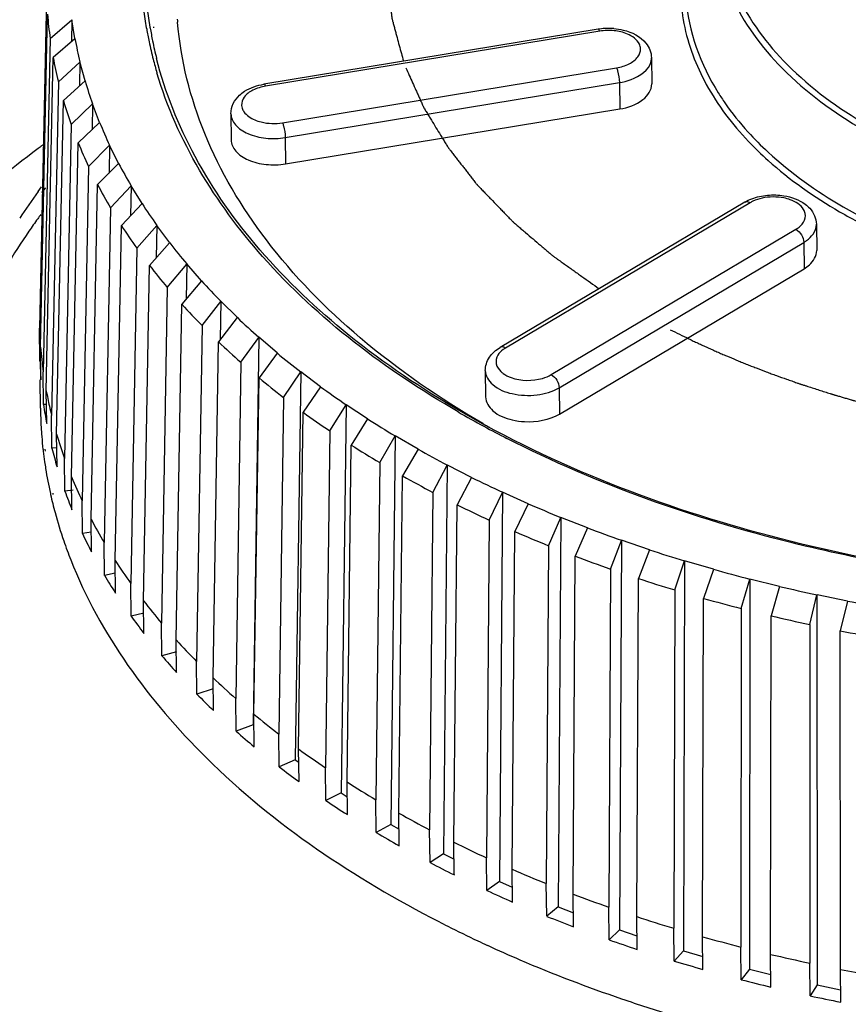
# Model space of a CAD drawing. Header units: millimetres. Extents: x 1117 to 38156, y -1945 to 7303.
# Tile 206 of 256: x 7862.57 to 7870.23, y 1084.58 to 1093.69. Entities that reach past the tile are written whole.
import ezdxf

# ---------------------------------------------------------------- set-up
doc = ezdxf.new("R2010")
doc.units = ezdxf.units.MM

msp = doc.modelspace()

# ---------------------------------------------------------------- linework, layer by layer
at = {"linetype": 'Continuous'}
for p, q in [((7862.8143, 1093.9128), (7862.7504, 1090.8329)), ((7862.7597, 1090.6571), (7862.8236, 1093.737)), ((7862.8476, 1093.5118), (7863.0491, 1093.6857)), ((7863.0491, 1093.6865), (7863.0449, 1093.4828)), ((7863.0775, 1093.5115), (7863.0494, 1093.6865)), ((7863.7412, 1093.6019), (7863.7399, 1093.6098)), ((7863.7737, 1093.6093), (7863.7723, 1093.6174)), ((7863.7769, 1093.6043), (7863.775, 1093.6122)), ((7863.8079, 1093.6115), (7863.806, 1093.6196)), ((7867.9178, 1093.5981), (7864.8266, 1093.0895)), ((7862.8476, 1093.5118), (7862.7841, 1090.4283)), ((7863.0772, 1093.5107), (7862.8758, 1093.3368)), ((7867.9331, 1093.5804), (7864.8419, 1093.0718)), ((7862.8122, 1090.2532), (7862.8758, 1093.3368)), ((7868.4115, 1093.3346), (7868.4143, 1093.0917)), ((7862.9239, 1093.1132), (7863.1237, 1093.2945)), ((7863.1237, 1093.2953), (7863.1193, 1093.0745)), ((7863.1708, 1093.1218), (7863.124, 1093.2953)), ((7864.997, 1092.733), (7868.0882, 1093.2416)), ((7862.9239, 1093.1132), (7862.8611, 1090.026)), ((7863.1706, 1093.121), (7862.9707, 1092.9397)), ((7865.0238, 1092.5955), (7868.1149, 1093.1041)), ((7868.1149, 1093.1041), (7868.1177, 1092.8612)), ((7862.9079, 1089.8525), (7862.9707, 1092.9397)), ((7863.0427, 1092.7184), (7863.2401, 1092.9071)), ((7863.2401, 1092.9079), (7863.2354, 1092.6689)), ((7863.3057, 1092.7367), (7863.2404, 1092.908)), ((7865.0266, 1092.3526), (7868.1177, 1092.8612)), ((7864.5204, 1092.8168), (7864.5232, 1092.5738)), ((7863.0427, 1092.7184), (7862.981, 1089.6276)), ((7863.3055, 1092.7359), (7863.108, 1092.5472)), ((7865.0238, 1092.5955), (7865.0266, 1092.3526)), ((7862.7547, 1092.5086), (7862.7369, 1092.4953)), ((7863.0464, 1089.4564), (7863.108, 1092.5472)), ((7863.2036, 1092.3292), (7863.3978, 1092.5251)), ((7863.3979, 1092.5259), (7863.3928, 1092.2674)), ((7863.4817, 1092.3576), (7863.3981, 1092.526)), ((7862.7977, 1092.4889), (7862.7797, 1092.4758)), ((7863.2036, 1092.3292), (7863.1435, 1089.2348)), ((7863.4814, 1092.3568), (7863.2871, 1092.1608)), ((7862.7524, 1092.1186), (7862.7685, 1092.1405)), ((7862.7716, 1092.0878), (7862.8079, 1092.1307)), ((7863.2271, 1089.0665), (7863.2871, 1092.1608)), ((7863.4059, 1091.9469), (7863.5963, 1092.15)), ((7863.5963, 1092.1508), (7863.591, 1091.8713)), ((7863.698, 1091.986), (7863.5965, 1092.1509)), ((7862.7362, 1092.0964), (7862.7524, 1092.1186)), ((7863.4059, 1091.9469), (7863.3478, 1088.8491)), ((7863.6978, 1091.9852), (7863.5074, 1091.7821)), ((7869.2744, 1091.9985), (7867.011, 1090.6544)), ((7869.3246, 1091.9935), (7867.0611, 1090.6494)), ((7863.4493, 1088.6843), (7863.5074, 1091.7821)), ((7863.649, 1091.5732), (7863.8346, 1091.7833)), ((7863.8346, 1091.7841), (7863.8292, 1091.4818)), ((7863.9539, 1091.6235), (7863.8348, 1091.7841)), ((7869.9375, 1091.7942), (7869.9403, 1091.5513)), ((7867.4852, 1090.4036), (7869.7486, 1091.7477)), ((7863.9536, 1091.6226), (7863.768, 1091.4126)), ((7867.5568, 1090.2817), (7869.8203, 1091.6258)), ((7869.8203, 1091.6258), (7869.8231, 1091.3828)), ((7863.649, 1091.5732), (7863.5932, 1088.472)), ((7863.7122, 1088.3114), (7863.768, 1091.4126)), ((7863.9318, 1091.2095), (7864.1119, 1091.4263)), ((7864.1119, 1091.4271), (7864.1063, 1091.1)), ((7864.2482, 1091.2714), (7864.1121, 1091.4272)), ((7867.5596, 1090.0388), (7869.8231, 1091.3828)), ((7864.248, 1091.2705), (7864.0678, 1091.0537)), ((7863.9318, 1091.2095), (7863.8786, 1088.105)), ((7864.0147, 1087.9492), (7864.0678, 1091.0537)), ((7864.2531, 1090.8572), (7864.4271, 1091.0806)), ((7864.4271, 1091.0814), (7864.4214, 1090.7269)), ((7864.5799, 1090.9311), (7864.4273, 1091.0814)), ((7864.2531, 1090.8572), (7864.203, 1087.7495)), ((7864.5797, 1090.9302), (7864.4057, 1090.7068)), ((7862.7538, 1090.5305), (7862.7504, 1090.8329)), ((7864.3556, 1087.5991), (7864.4057, 1090.7068)), ((7864.6118, 1090.5177), (7864.7789, 1090.7474)), ((7864.7789, 1090.7482), (7864.725, 1087.164)), ((7864.9477, 1090.6039), (7864.7791, 1090.7483)), ((7862.7632, 1090.3547), (7862.7597, 1090.6571)), ((7864.9475, 1090.6031), (7864.7804, 1090.3734)), ((7864.6118, 1090.5177), (7864.565, 1087.4069)), ((7862.7876, 1090.1259), (7862.7841, 1090.4283)), ((7865.0065, 1090.1924), (7865.166, 1090.4281)), ((7865.166, 1090.4289), (7865.1163, 1086.8414)), ((7865.35, 1090.2913), (7865.1662, 1090.429)), ((7866.8741, 1090.4409), (7866.8769, 1090.198)), ((7862.7583, 1090.0917), (7862.7553, 1090.3546)), ((7864.7335, 1087.2626), (7864.7804, 1090.3734)), ((7862.8157, 1089.9509), (7862.8122, 1090.2532)), ((7865.3498, 1090.2904), (7865.1902, 1090.0547)), ((7867.5568, 1090.2817), (7867.5596, 1090.0388)), ((7862.8137, 1090.1269), (7862.7876, 1090.1259)), ((7865.0065, 1090.1924), (7864.9633, 1087.0787)), ((7865.5868, 1090.1248), (7865.5417, 1086.534)), ((7865.7853, 1089.9943), (7865.587, 1090.1249)), ((7865.1471, 1086.941), (7865.1902, 1090.0547)), ((7865.4354, 1089.8825), (7865.5868, 1090.124)), ((7866.876, 1089.9338), (7866.6479, 1090.0618)), ((7862.8646, 1089.7236), (7862.8611, 1090.026)), ((7865.7851, 1089.9934), (7865.6337, 1089.7519)), ((7862.9114, 1089.5501), (7862.9079, 1089.8525)), ((7865.4354, 1089.8825), (7865.3963, 1086.766)), ((7865.8971, 1089.5893), (7866.0397, 1089.8362)), ((7866.0397, 1089.837), (7865.9995, 1086.2432)), ((7866.2519, 1089.7142), (7866.0399, 1089.8371)), ((7862.7818, 1089.7114), (7862.7838, 1089.6939)), ((7862.8001, 1089.7123), (7862.8031, 1089.6948)), ((7862.9093, 1089.7271), (7862.8646, 1089.7236)), ((7865.5946, 1086.6354), (7865.6337, 1089.7519)), ((7866.2517, 1089.7133), (7866.1091, 1089.4664)), ((7862.9845, 1089.3252), (7862.981, 1089.6276)), ((7865.8971, 1089.5893), (7865.8622, 1086.4701)), ((7866.3896, 1089.3139), (7866.5228, 1089.5659)), ((7866.5228, 1089.5667), (7866.4879, 1085.97)), ((7866.7479, 1089.4521), (7866.523, 1089.5668)), ((7863.0499, 1089.154), (7863.0464, 1089.4564)), ((7866.0742, 1086.3473), (7866.1091, 1089.4664)), ((7866.7478, 1089.4511), (7866.6145, 1089.1992)), ((7862.8713, 1089.3054), (7862.8731, 1089.295)), ((7863.0606, 1089.3341), (7862.9845, 1089.3252)), ((7866.3896, 1089.3139), (7866.3592, 1086.1923)), ((7866.911, 1089.0574), (7867.0343, 1089.3141)), ((7867.0343, 1089.3149), (7867.005, 1085.7156)), ((7867.2715, 1089.2089), (7867.0345, 1089.3151)), ((7862.85, 1089.3036), (7862.8523, 1089.2932)), ((7863.147, 1088.9324), (7863.1435, 1089.2348)), ((7866.5842, 1086.0776), (7866.6145, 1089.1992)), ((7867.2713, 1089.208), (7867.1479, 1088.9513)), ((7863.2306, 1088.7641), (7863.2271, 1089.0665)), ((7866.911, 1089.0574), (7866.8855, 1085.9335)), ((7867.4592, 1088.8209), (7867.5722, 1089.0819)), ((7867.5722, 1089.0827), (7867.5486, 1085.481)), ((7867.8204, 1088.9858), (7867.5723, 1089.0829)), ((7863.2285, 1088.9451), (7863.147, 1088.9324)), ((7867.1224, 1085.8274), (7867.1479, 1088.9513)), ((7867.8203, 1088.9848), (7867.7072, 1088.7238)), ((7863.3513, 1088.5467), (7863.3478, 1088.8491)), ((7868.0321, 1088.6052), (7868.1343, 1088.8702)), ((7868.1343, 1088.871), (7868.1168, 1085.267)), ((7868.3926, 1088.7834), (7868.1344, 1088.8711)), ((7867.4592, 1088.8209), (7867.4387, 1085.6948)), ((7868.3924, 1088.7825), (7868.2903, 1088.5175)), ((7863.4528, 1088.3819), (7863.4493, 1088.6843)), ((7867.6868, 1085.5977), (7867.7072, 1088.7238)), ((7868.6274, 1088.4112), (7868.7184, 1088.6798)), ((7868.7184, 1088.6806), (7868.7072, 1085.0746)), ((7868.9857, 1088.6028), (7868.7185, 1088.6807)), ((7868.0321, 1088.6052), (7868.0169, 1085.4772)), ((7868.9856, 1088.6018), (7868.8947, 1088.3333)), ((7863.4507, 1088.5662), (7863.3513, 1088.5467)), ((7868.2751, 1085.3895), (7868.2903, 1088.5175)), ((7869.2429, 1088.2397), (7869.3222, 1088.5114)), ((7869.3222, 1088.5122), (7869.3175, 1084.9045)), ((7869.5975, 1088.4444), (7869.3223, 1088.5123)), ((7863.5966, 1088.1696), (7863.5932, 1088.472)), ((7868.6274, 1088.4112), (7868.6177, 1085.2815)), ((7869.5974, 1088.4435), (7869.5181, 1088.1718)), ((7863.7157, 1088.009), (7863.7122, 1088.3114)), ((7868.885, 1085.2036), (7868.8947, 1088.3333)), ((7869.8759, 1088.0913), (7869.9433, 1088.3657)), ((7869.9433, 1088.3665), (7869.9453, 1084.7573)), ((7870.2256, 1088.3091), (7869.9434, 1088.3666)), ((7870.2255, 1088.3082), (7870.1581, 1088.0338)), ((7869.2429, 1088.2397), (7869.2388, 1085.1085)), ((7863.7135, 1088.1974), (7863.5966, 1088.1696)), ((7869.5141, 1085.0406), (7869.5181, 1088.1718)), ((7863.8821, 1087.8026), (7863.8786, 1088.105)), ((7869.8759, 1088.0913), (7869.8777, 1084.9588)), ((7870.1599, 1084.9013), (7870.1581, 1088.0338)), ((7864.0182, 1087.6468), (7864.0147, 1087.9492)), ((7864.0159, 1087.8404), (7863.8821, 1087.8026)), ((7864.2065, 1087.4471), (7864.203, 1087.7495)), ((7864.3591, 1087.2967), (7864.3556, 1087.5991)), ((7864.3568, 1087.4966), (7864.2065, 1087.4471)), ((7864.5685, 1087.1045), (7864.565, 1087.4069)), ((7864.737, 1086.9602), (7864.7335, 1087.2626)), ((7864.725, 1087.164), (7864.5685, 1087.1045)), ((7864.9668, 1086.7763), (7864.9633, 1087.0787)), ((7865.1506, 1086.6386), (7865.1471, 1086.941)), ((7865.1163, 1086.8414), (7864.9668, 1086.7763)), ((7865.1163, 1086.8414), (7865.1485, 1086.8173)), ((7865.3998, 1086.4636), (7865.3963, 1086.766)), ((7865.5981, 1086.333), (7865.5946, 1086.6354)), ((7865.5417, 1086.534), (7865.3998, 1086.4636)), ((7865.5417, 1086.534), (7865.5962, 1086.4982)), ((7865.8657, 1086.1678), (7865.8622, 1086.4701)), ((7866.0777, 1086.0449), (7866.0742, 1086.3473)), ((7865.9995, 1086.2432), (7865.8657, 1086.1678)), ((7865.9995, 1086.2432), (7866.076, 1086.1989)), ((7866.3627, 1085.8899), (7866.3592, 1086.1923)), ((7866.5877, 1085.7752), (7866.5842, 1086.0776)), ((7866.4879, 1085.97), (7866.3627, 1085.8899)), ((7866.4879, 1085.97), (7866.586, 1085.92)), ((7866.8889, 1085.6311), (7866.8855, 1085.9335)), ((7867.1259, 1085.525), (7867.1224, 1085.8274)), ((7867.005, 1085.7156), (7866.8889, 1085.6311)), ((7867.005, 1085.7156), (7867.1243, 1085.6622)), ((7867.4422, 1085.3925), (7867.4387, 1085.6948)), ((7867.6903, 1085.2954), (7867.6868, 1085.5977)), ((7867.5486, 1085.481), (7867.4422, 1085.3925)), ((7867.5486, 1085.481), (7867.6888, 1085.4261)), ((7868.0204, 1085.1748), (7868.0169, 1085.4772)), ((7868.2786, 1085.0871), (7868.2751, 1085.3895)), ((7868.1168, 1085.267), (7868.0204, 1085.1748)), ((7868.1168, 1085.267), (7868.2771, 1085.2126)), ((7868.6212, 1084.9791), (7868.6177, 1085.2815)), ((7868.8885, 1084.9012), (7868.885, 1085.2036)), ((7868.7072, 1085.0746), (7868.6212, 1084.9791)), ((7868.7072, 1085.0746), (7868.8871, 1085.0222)), ((7869.2423, 1084.8061), (7869.2388, 1085.1085)), ((7869.5176, 1084.7382), (7869.5141, 1085.0406)), ((7869.8812, 1084.6564), (7869.8777, 1084.9588)), ((7869.3175, 1084.9045), (7869.2423, 1084.8061)), ((7869.3175, 1084.9045), (7869.5162, 1084.8555)), ((7870.1634, 1084.5989), (7870.1599, 1084.9013)), ((7869.9453, 1084.7573), (7869.8812, 1084.6564)), ((7869.9453, 1084.7573), (7870.162, 1084.7131))]:
    msp.add_line(p, q, dxfattribs=at)
for centre, radius, start, end in [((7866.5989, 1094.0259), 3.7863, 184.37652, 187.80357), ((7867.3598, 1093.9516), 3.3457, 184.47387, 184.9282), ((7867.2489, 1094.2066), 3.5594, 189.78083, 191.74249), ((7867.2658, 1094.1938), 3.5407, 189.50242, 191.4711), ((7868.0115, 1093.0286), 0.5772, 97.9285, 99.3404), ((7868.0155, 1092.9975), 0.6085, 85.60337, 97.89751), ((7866.8443, 1094.2084), 3.8307, 190.4823, 193.79008), ((7867.3047, 1094.2183), 3.6164, 191.74496, 194.36519), ((7867.3205, 1094.205), 3.5966, 191.47356, 194.1041), ((7866.7148, 1094.0454), 3.9039, 190.45724, 193.81514), ((7867.3704, 1094.2351), 3.6842, 194.36419, 196.41344), ((7868.2714, 1093.3331), 0.1401, 347.31181, 0.63456), ((7867.0365, 1094.2611), 4.03, 196.42099, 199.61881), ((7866.9106, 1094.099), 4.107, 196.39676, 199.64304), ((7867.3016, 1094.363), 4.3142, 202.14613, 205.20198), ((7868.3676, 1084.9964), 9.3774, 126.51388, 126.76597), ((7867.1809, 1094.2029), 4.3966, 202.12297, 205.22514), ((7867.6324, 1094.5279), 4.6839, 207.60428, 210.49716), ((7867.518, 1094.3709), 4.7733, 207.58235, 210.51909), ((7867.5637, 1088.5891), 5.967, 143.99999, 146.88075), ((7868.0197, 1094.7671), 5.1392, 212.76197, 215.4814), ((7867.7236, 1088.2348), 6.1597, 143.65507, 144.11916), ((7867.6302, 1088.302), 6.0446, 144.11661, 145.44799), ((7867.9127, 1094.6147), 5.2373, 212.74135, 215.50201), ((7867.3843, 1088.4689), 5.7474, 145.42788, 149.2707), ((7868.4531, 1095.0889), 5.6791, 217.60415, 220.14841), ((7868.3543, 1094.9425), 5.7875, 217.58486, 220.1677), ((7868.921, 1095.4981), 6.3009, 222.1308, 224.50481), ((7868.8312, 1095.3596), 6.4211, 222.1128, 224.52281), ((7869.4115, 1095.9964), 7.0001, 226.35299, 228.56616), ((7869.331, 1095.8673), 7.1337, 226.33621, 228.58295), ((7866.5695, 1090.9478), 3.8209, 184.36445, 187.81564), ((7869.9121, 1096.5813), 7.7701, 230.28911, 232.35354), ((7869.8412, 1096.4634), 7.9184, 230.27345, 232.36919), ((7866.6689, 1090.9639), 3.9217, 190.44101, 192.5598), ((7870.4108, 1097.2471), 8.602, 233.96174, 235.89083), ((7866.5437, 1090.1353), 3.7857, 180.65543, 183.31626), ((7866.714, 1090.9739), 3.9679, 192.55848, 193.82176), ((7870.3494, 1097.1418), 8.7661, 233.94711, 235.90546), ((7871.3906, 1098.2882), 9.5107, 239.91347, 241.55322), ((7870.896, 1097.9842), 9.4846, 237.39538, 239.20287), ((7871.3605, 1097.7294), 8.9907, 239.90631, 240.08832), ((7866.5518, 1090.1358), 3.7938, 183.3167, 184.62819), ((7866.8841, 1091.0216), 4.1445, 196.38532, 199.65448), ((7871.6133, 1098.6984), 9.9775, 241.5511, 242.94297), ((7871.3927, 1097.7853), 9.0552, 240.08841, 240.34568), ((7866.5696, 1090.1373), 3.8117, 184.62879, 186.41454), ((7866.5969, 1090.1404), 3.8391, 186.67874, 188.12089), ((7870.8438, 1097.893), 9.6655, 237.38167, 239.21658), ((7871.3572, 1098.78), 10.4044, 240.61482, 242.31413), ((7866.6178, 1090.1434), 3.8602, 188.12055, 189.07594), ((7866.6653, 1090.1514), 3.9084, 189.08188, 192.52705), ((7867.1568, 1091.1264), 4.4367, 202.11204, 205.23607), ((7871.3138, 1098.704), 10.603, 240.60193, 242.32702), ((7871.7852, 1099.6191), 11.3465, 243.64409, 245.248), ((7866.745, 1090.1691), 3.9901, 192.68028, 195.1356), ((7866.8526, 1090.1989), 4.1017, 195.14488, 198.97554), ((7871.75, 1099.5591), 11.5629, 243.63193, 245.26016), ((7872.1724, 1100.4836), 12.2938, 246.50596, 248.02636), ((7867.4969, 1091.296), 4.8169, 207.572, 210.52944), ((7872.1447, 1100.4401), 12.5284, 246.49443, 248.03789), ((7872.5133, 1101.354), 13.2287, 249.22156, 250.66947), ((7866.9907, 1090.2459), 4.2476, 198.97015, 201.47978), ((7872.8042, 1102.2096), 14.1324, 251.8104, 253.1959), ((7867.8952, 1091.542), 5.2851, 212.73162, 215.51174), ((7872.4921, 1101.3271), 13.481, 249.21058, 250.68045), ((7873.0435, 1103.0293), 14.9864, 254.29037, 255.62272), ((7872.7885, 1102.199), 14.402, 251.79989, 253.20641), ((7873.2319, 1103.7924), 15.7724, 256.67786, 257.96557), ((7868.3409, 1091.8728), 5.8403, 217.57575, 220.1768), ((7873.0324, 1103.0344), 15.2723, 254.28026, 255.63282), ((7873.3722, 1104.4791), 16.4733, 258.98797, 260.23889), ((7873.2245, 1103.812), 16.0733, 256.6681, 257.97533), ((7873.3675, 1104.5118), 16.7876, 258.97849, 260.24837), ((7868.8221, 1092.2937), 6.4797, 222.10431, 224.53131), ((7869.3265, 1092.8061), 7.1988, 226.32829, 228.59087), ((7869.8414, 1093.4076), 7.9907, 230.26606, 232.37658), ((7870.3542, 1094.0922), 8.8462, 233.9402, 235.91236), ((7870.8532, 1094.8502), 9.7537, 237.3752, 239.22305), ((7871.3275, 1095.6686), 10.6997, 240.59585, 242.3331), ((7871.7676, 1096.5315), 11.6685, 243.62619, 245.2659), ((7872.1659, 1097.4206), 12.6427, 246.48898, 248.04334), ((7872.5165, 1098.3157), 13.6041, 249.20539, 250.68563), ((7872.8156, 1099.1955), 14.5335, 251.79493, 253.21137), ((7871.5594, 1095.2825), 11.1783, 242.76423, 243.24517), ((7871.7112, 1095.5861), 11.5178, 243.25055, 244.78346), ((7871.8606, 1095.9006), 11.866, 244.77817, 245.25534), ((7873.0617, 1100.0385), 15.4117, 254.27549, 255.63759), ((7873.2556, 1100.8233), 16.2201, 256.66349, 257.97994), ((7873.3905, 1101.4795), 16.89, 258.9729, 259.9094), ((7872.7881, 1098.2685), 14.4106, 251.16448, 253.11439)]:
    msp.add_arc(centre, radius, start, end, dxfattribs=at)
for major_axis, ratio, start_param, end_param in [((11.0014, -0.2281), 0.585701, 3.171139, 3.198412), ((11.0014, -0.226), 0.584376, 3.233817, 3.261091), ((11.0014, -0.2226), 0.583061, -2.986761, -2.959488), ((11.0014, -0.2178), 0.581761, -2.924224, -2.896951), ((11.0014, -0.2117), 0.580481, -2.861756, -2.834482), ((11.0014, -0.2043), 0.579227, -2.799353, -2.772079), ((11.0014, -0.1956), 0.578003, -2.737013, -2.709739), ((11.0014, -0.1857), 0.576813, -2.674734, -2.64746), ((11.0014, -0.1747), 0.575663, -2.612513, -2.585239), ((11.0014, -0.1625), 0.574556, -2.550347, -2.523074), ((11.0013, -0.1493), 0.573496, -2.488233, -2.46096), ((11.0013, -0.135), 0.572488, -2.426169, -2.398895), ((11.0012, -0.1198), 0.571535, -2.36415, -2.336877), ((11.0011, -0.1037), 0.570641, -2.302174, -2.274901), ((11.0011, -0.0867), 0.569808, -2.240238, -2.212964), ((11.001, -0.069), 0.569041, -2.178338, -2.151064), ((11.0009, -0.0506), 0.568341, -2.116471, -2.089197), ((11.0007, -0.0315), 0.567711, -2.054633, -2.027359), ((11.0006, -0.0119), 0.567154, -1.992821, -1.965548), ((11.0004, 0.0082), 0.566671, -1.931032, -1.903759)]:
    msp.add_ellipse((7873.7544, 1090.4928), major_axis=major_axis, ratio=ratio, start_param=start_param, end_param=end_param, dxfattribs=at)
for points, knots in [([(7863.7723, 1093.6174), (7863.6999, 1094.0563), (7863.7303, 1094.998), (7864.1131, 1095.8526), (7864.3663, 1096.2489)], [0, 0, 0, 0, 0.486073, 1, 1, 1, 1]), ([(7863.7399, 1093.6098), (7863.6822, 1093.9493), (7863.6682, 1094.6594), (7863.8666, 1095.3399), (7864.0087, 1095.6638)], [0, 0, 0, 0, 0.493255, 1, 1, 1, 1]), ([(7866.3274, 1095.5929), (7866.306, 1095.5468), (7866.2739, 1095.4777), (7866.2365, 1095.3971), (7866.2151, 1095.351), (7866.1991, 1095.3165), (7866.183, 1095.2819), (7866.171, 1095.256), (7866.1629, 1095.2387), (7866.1597, 1095.2315), (7866.1568, 1095.2258), (7866.1548, 1095.2199), (7866.1517, 1095.2097), (7866.147, 1095.195), (7866.1397, 1095.1715), (7866.1304, 1095.1422), (7866.1157, 1095.0953), (7866.0972, 1095.0367), (7866.0788, 1094.978), (7866.064, 1094.9311), (7866.0548, 1094.9018), (7866.0474, 1094.8783), (7866.0428, 1094.8637), (7866.0395, 1094.8534), (7866.0378, 1094.8475), (7866.037, 1094.8413), (7866.0356, 1094.8336), (7866.0325, 1094.815), (7866.0279, 1094.7873), (7866.0217, 1094.7502), (7866.0156, 1094.7131), (7866.0094, 1094.6761), (7866.0032, 1094.639), (7865.9971, 1094.602), (7865.9909, 1094.5649), (7865.9858, 1094.534), (7865.9816, 1094.5093), (7865.9786, 1094.4908), (7865.976, 1094.4754), (7865.9742, 1094.4646), (7865.9732, 1094.4584), (7865.9722, 1094.4537), (7865.9724, 1094.4493), (7865.9722, 1094.4433), (7865.972, 1094.4329), (7865.9717, 1094.4181), (7865.9713, 1094.4002), (7865.9708, 1094.3764), (7865.9702, 1094.3467), (7865.9695, 1094.311), (7865.9688, 1094.2753), (7865.968, 1094.2396), (7865.9673, 1094.2039), (7865.9666, 1094.1682), (7865.9658, 1094.1325), (7865.9653, 1094.1057), (7865.9649, 1094.0878), (7865.9649, 1094.0804), (7865.9646, 1094.0744), (7865.9651, 1094.0685), (7865.9665, 1094.0581), (7865.9683, 1094.0433), (7865.9712, 1094.0196), (7865.9748, 1093.99), (7865.9807, 1093.9425), (7865.9879, 1093.8832), (7865.9952, 1093.824), (7866.001, 1093.7765), (7866.0047, 1093.7469), (7866.0076, 1093.7232), (7866.0095, 1093.7083), (7866.0106, 1093.698), (7866.0115, 1093.692), (7866.0134, 1093.6859), (7866.0154, 1093.6782), (7866.0187, 1093.666), (7866.0228, 1093.6507), (7866.0295, 1093.6262), (7866.0378, 1093.5956), (7866.0477, 1093.5589), (7866.061, 1093.5099), (7866.0842, 1093.4243), (7866.1041, 1093.3508), (7866.1174, 1093.3019)], [0, 0, 0, 0, 0.0625, 0.09375, 0.109375, 0.125, 0.140625, 0.15625, 0.160156, 0.164062, 0.166016, 0.167969, 0.171875, 0.179688, 0.1875, 0.203125, 0.21875, 0.25, 0.28125, 0.296875, 0.3125, 0.320312, 0.328125, 0.332031, 0.333984, 0.335938, 0.339844, 0.34375, 0.359375, 0.375, 0.390625, 0.40625, 0.421875, 0.4375, 0.453125, 0.46875, 0.476562, 0.484375, 0.492188, 0.496094, 0.498047, 0.5, 0.501953, 0.503906, 0.507812, 0.515625, 0.523438, 0.53125, 0.546875, 0.5625, 0.578125, 0.59375, 0.609375, 0.625, 0.640625, 0.65625, 0.660156, 0.664062, 0.666016, 0.667969, 0.671875, 0.679688, 0.6875, 0.703125, 0.71875, 0.75, 0.78125, 0.796875, 0.8125, 0.820312, 0.828125, 0.832031, 0.833984, 0.835938, 0.839844, 0.84375, 0.851562, 0.859375, 0.875, 0.890625, 0.90625, 0.9375, 1, 1, 1, 1]), ([(7869.1631, 1095.3448), (7869.0588, 1095.1214), (7868.9348, 1094.6257), (7869.1136, 1093.8566), (7869.6207, 1093.1749), (7870.1011, 1092.825), (7870.3734, 1092.6672)], [0, 0, 0, 0, 0.228593, 0.455907, 0.708275, 1, 1, 1, 1]), ([(7869.1912, 1095.3273), (7869.0941, 1095.1075), (7868.9836, 1094.6213), (7869.1694, 1093.8729), (7869.6695, 1093.2093), (7870.1399, 1092.8674), (7870.4062, 1092.7131)], [0, 0, 0, 0, 0.227736, 0.455335, 0.708212, 1, 1, 1, 1]), ([(7868.8719, 1094.7974), (7868.7854, 1094.6185), (7868.6636, 1094.2386), (7868.6808, 1093.6363), (7868.9019, 1093.0559), (7869.159, 1092.7187), (7869.3097, 1092.5603)], [0, 0, 0, 0, 0.245348, 0.483062, 0.729996, 1, 1, 1, 1]), ([(7868.9042, 1094.7904), (7868.7752, 1094.514), (7868.6408, 1093.8789), (7868.865, 1093.2721), (7869.0303, 1093.0087)], [0, 0, 0, 0, 0.49519, 1, 1, 1, 1]), ([(7866.8525, 1089.9506), (7866.4526, 1090.1823), (7865.7226, 1090.6829), (7864.8343, 1091.5884), (7864.2391, 1092.588), (7864.0568, 1093.3117), (7864.0264, 1093.6642)], [0, 0, 0, 0, 0.286562, 0.54559, 0.780618, 1, 1, 1, 1]), ([(7867.9331, 1093.5804), (7867.9318, 1093.5831), (7867.9285, 1093.5895), (7867.9227, 1093.5989), (7867.9178, 1093.5981)], [0, 0, 0, 0, 0.374706, 1, 1, 1, 1]), ([(7868.0621, 1093.6042), (7868.092, 1093.6019), (7868.2007, 1093.5856), (7868.3099, 1093.5326), (7868.3606, 1093.47)], [0, 0, 0, 0, 0.271401, 1, 1, 1, 1]), ([(7868.3104, 1093.4198), (7868.3095, 1093.4332), (7868.2927, 1093.495), (7868.2337, 1093.5348), (7868.1887, 1093.554)], [0, 0, 0, 0, 0.214923, 1, 1, 1, 1]), ([(7868.2062, 1093.279), (7868.2364, 1093.2945), (7868.2885, 1093.3304), (7868.3121, 1093.3929), (7868.3104, 1093.4198)], [0, 0, 0, 0, 0.556431, 1, 1, 1, 1]), ([(7866.6479, 1090.0618), (7866.2875, 1090.2707), (7865.622, 1090.7181), (7864.7825, 1091.5105), (7864.1663, 1092.3787), (7863.9116, 1093.0131), (7863.8324, 1093.3286)], [0, 0, 0, 0, 0.28271, 0.541835, 0.779235, 1, 1, 1, 1]), ([(7866.1395, 1093.2406), (7866.1602, 1093.1947), (7866.1911, 1093.1259), (7866.2271, 1093.0456), (7866.2478, 1092.9997), (7866.2632, 1092.9653), (7866.2761, 1092.9366), (7866.2864, 1092.9137), (7866.2928, 1092.8993), (7866.298, 1092.8879), (7866.3013, 1092.8807), (7866.3037, 1092.875), (7866.307, 1092.8692), (7866.3133, 1092.859), (7866.3221, 1092.8445), (7866.3364, 1092.8212), (7866.3541, 1092.7922), (7866.3825, 1092.7457), (7866.4179, 1092.6876), (7866.4534, 1092.6295), (7866.4818, 1092.583), (7866.4995, 1092.5539), (7866.5137, 1092.5307), (7866.5226, 1092.5162), (7866.5287, 1092.506), (7866.5324, 1092.5002), (7866.5367, 1092.4949), (7866.5419, 1092.4882), (7866.5546, 1092.4721), (7866.5735, 1092.4478), (7866.5987, 1092.4155), (7866.624, 1092.3833), (7866.6492, 1092.351), (7866.6745, 1092.3187), (7866.6997, 1092.2864), (7866.725, 1092.2541), (7866.746, 1092.2272), (7866.7629, 1092.2057), (7866.7755, 1092.1895), (7866.786, 1092.1761), (7866.7933, 1092.1667), (7866.7976, 1092.1613), (7866.8005, 1092.1572), (7866.8047, 1092.1532), (7866.8098, 1092.1479), (7866.8189, 1092.1385), (7866.8319, 1092.1251), (7866.8474, 1092.109), (7866.8682, 1092.0876), (7866.8941, 1092.0608), (7866.9356, 1092.0179), (7866.9771, 1091.975), (7867.0186, 1091.9322), (7867.0498, 1091.9), (7867.0809, 1091.8678), (7867.1043, 1091.8437), (7867.1198, 1091.8276), (7867.1263, 1091.821), (7867.1314, 1091.8155), (7867.137, 1091.8106), (7867.1471, 1091.8021), (7867.1614, 1091.7899), (7867.1843, 1091.7704), (7867.2128, 1091.7461), (7867.2586, 1091.7071), (7867.3158, 1091.6584), (7867.3729, 1091.6097), (7867.4187, 1091.5707), (7867.4473, 1091.5464), (7867.4701, 1091.5269), (7867.4845, 1091.5147), (7867.4944, 1091.5062), (7867.5003, 1091.5013), (7867.5071, 1091.4966), (7867.5154, 1091.4906), (7867.5288, 1091.4811), (7867.5455, 1091.4692), (7867.5723, 1091.4502), (7867.6057, 1091.4265), (7867.6458, 1091.3979), (7867.6993, 1091.3599), (7867.7929, 1091.2933), (7867.8731, 1091.2362), (7867.9266, 1091.1982)], [0, 0, 0, 0, 0.0625, 0.09375, 0.109375, 0.125, 0.140625, 0.148438, 0.15625, 0.160156, 0.164062, 0.166016, 0.167969, 0.171875, 0.179688, 0.1875, 0.203125, 0.21875, 0.25, 0.28125, 0.296875, 0.3125, 0.320312, 0.328125, 0.332031, 0.333984, 0.335938, 0.339844, 0.34375, 0.359375, 0.375, 0.390625, 0.40625, 0.421875, 0.4375, 0.453125, 0.46875, 0.476562, 0.484375, 0.492188, 0.496094, 0.498047, 0.5, 0.501953, 0.503906, 0.507812, 0.515625, 0.523438, 0.53125, 0.546875, 0.5625, 0.59375, 0.609375, 0.625, 0.640625, 0.65625, 0.660156, 0.664062, 0.666016, 0.667969, 0.671875, 0.679688, 0.6875, 0.703125, 0.71875, 0.75, 0.78125, 0.796875, 0.8125, 0.820312, 0.828125, 0.832031, 0.833984, 0.835938, 0.839844, 0.84375, 0.851562, 0.859375, 0.875, 0.890625, 0.90625, 0.9375, 1, 1, 1, 1]), ([(7868.0882, 1093.2416), (7868.0922, 1093.2326), (7868.1069, 1093.188), (7868.1145, 1093.1411), (7868.1149, 1093.1041)], [0, 0, 0, 0, 0.209949, 1, 1, 1, 1]), ([(7868.1149, 1093.1041), (7868.1515, 1093.1101), (7868.2659, 1093.1378), (7868.3897, 1093.2204), (7868.4081, 1093.3023)], [0, 0, 0, 0, 0.306567, 1, 1, 1, 1]), ([(7866.6228, 1090.0588), (7865.9562, 1090.4452), (7864.7966, 1091.3102), (7864.0207, 1092.5679), (7863.8363, 1093.194)], [0, 0, 0, 0, 0.541356, 1, 1, 1, 1]), ([(7864.6002, 1092.9881), (7864.6147, 1093.0015), (7864.6815, 1093.0521), (7864.7638, 1093.0792), (7864.8266, 1093.0895)], [0, 0, 0, 0, 0.236213, 1, 1, 1, 1]), ([(7864.8419, 1093.0718), (7864.8407, 1093.0745), (7864.8374, 1093.0809), (7864.8315, 1093.0903), (7864.8266, 1093.0895)], [0, 0, 0, 0, 0.374706, 1, 1, 1, 1]), ([(7868.1177, 1092.8612), (7868.1939, 1092.8737), (7868.3248, 1092.9115), (7868.415, 1093.0365), (7868.4143, 1093.0918)], [0, 0, 0, 0, 0.582245, 1, 1, 1, 1]), ([(7864.7239, 1093.0343), (7864.6937, 1093.0189), (7864.6416, 1092.983), (7864.618, 1092.9205), (7864.6197, 1092.8935)], [0, 0, 0, 0, 0.556431, 1, 1, 1, 1]), ([(7869.0303, 1093.0087), (7869.0498, 1092.9776), (7869.133, 1092.8518), (7869.2279, 1092.7339), (7869.3046, 1092.6494)], [0, 0, 0, 0, 0.243429, 1, 1, 1, 1]), ([(7864.6249, 1092.8669), (7864.6286, 1092.8559), (7864.6535, 1092.8073), (7864.7026, 1092.7759), (7864.7414, 1092.7594)], [0, 0, 0, 0, 0.216735, 1, 1, 1, 1]), ([(7864.5205, 1092.8168), (7864.5209, 1092.7797), (7864.5606, 1092.6967), (7864.6844, 1092.6214), (7864.8455, 1092.5825), (7864.9643, 1092.5857), (7865.0238, 1092.5955)], [0, 0, 0, 0, 0.184312, 0.417861, 0.700104, 1, 1, 1, 1]), ([(7864.7414, 1092.7594), (7864.7602, 1092.7514), (7864.8425, 1092.7248), (7864.932, 1092.7223), (7864.997, 1092.733)], [0, 0, 0, 0, 0.236487, 1, 1, 1, 1]), ([(7864.997, 1092.733), (7865.0011, 1092.724), (7865.0158, 1092.6794), (7865.0234, 1092.6325), (7865.0238, 1092.5955)], [0, 0, 0, 0, 0.209949, 1, 1, 1, 1]), ([(7869.3046, 1092.6494), (7869.3638, 1092.5842), (7869.6283, 1092.3186), (7869.9375, 1092.0997), (7870.1852, 1091.9561)], [0, 0, 0, 0, 0.235267, 1, 1, 1, 1]), ([(7862.7369, 1092.4953), (7862.2016, 1092.0933), (7861.2681, 1091.2263), (7860.628, 1090.1091), (7860.4411, 1089.55)], [0, 0, 0, 0, 0.531759, 1, 1, 1, 1]), ([(7864.5233, 1092.5737), (7864.5238, 1092.5366), (7864.5635, 1092.4536), (7864.6873, 1092.3784), (7864.8484, 1092.3395), (7864.9671, 1092.3428), (7865.0266, 1092.3526)], [0, 0, 0, 0, 0.184334, 0.417909, 0.700139, 1, 1, 1, 1]), ([(7869.3097, 1092.5603), (7869.3676, 1092.4994), (7869.6235, 1092.2522), (7869.9175, 1092.0463), (7870.1524, 1091.9101)], [0, 0, 0, 0, 0.236262, 1, 1, 1, 1]), ([(7869.6961, 1092.0208), (7869.6765, 1092.0279), (7869.5923, 1092.0505), (7869.502, 1092.0497), (7869.4374, 1092.0359)], [0, 0, 0, 0, 0.24063, 1, 1, 1, 1]), ([(7869.5616, 1092.0653), (7869.5869, 1092.0644), (7869.682, 1092.0553), (7869.7772, 1092.0221), (7869.8336, 1091.98)], [0, 0, 0, 0, 0.264896, 1, 1, 1, 1]), ([(7869.3246, 1091.9935), (7869.3202, 1091.996), (7869.3049, 1092.0035), (7869.2848, 1092.0047), (7869.2744, 1091.9985)], [0, 0, 0, 0, 0.295956, 1, 1, 1, 1]), ([(7869.4374, 1092.0359), (7869.4072, 1092.0295), (7869.3683, 1092.0171), (7869.3326, 1091.9983), (7869.3246, 1091.9935)], [0, 0, 0, 0, 0.766444, 1, 1, 1, 1]), ([(7869.8347, 1091.8925), (7869.8321, 1091.906), (7869.8069, 1091.9672), (7869.7441, 1092.0035), (7869.6961, 1092.0208)], [0, 0, 0, 0, 0.212054, 1, 1, 1, 1]), ([(7869.8336, 1091.98), (7869.8487, 1091.9687), (7869.9032, 1091.9213), (7869.9369, 1091.8477), (7869.9375, 1091.7942)], [0, 0, 0, 0, 0.260662, 1, 1, 1, 1]), ([(7870.1852, 1091.9561), (7870.3316, 1091.8712), (7870.9789, 1091.5422), (7871.6867, 1091.341), (7872.2343, 1091.2454)], [0, 0, 0, 0, 0.233372, 1, 1, 1, 1]), ([(7869.7486, 1091.7477), (7869.7766, 1091.7643), (7869.825, 1091.8031), (7869.8397, 1091.8666), (7869.8347, 1091.8925)], [0, 0, 0, 0, 0.551413, 1, 1, 1, 1]), ([(7870.1524, 1091.9101), (7870.2772, 1091.8378), (7870.8221, 1091.555), (7871.4125, 1091.3646), (7871.8704, 1091.2624)], [0, 0, 0, 0, 0.235064, 1, 1, 1, 1]), ([(7869.8203, 1091.6258), (7869.8293, 1091.6311), (7869.8617, 1091.6523), (7869.8907, 1091.6794), (7869.907, 1091.7025)], [0, 0, 0, 0, 0.269868, 1, 1, 1, 1]), ([(7869.8231, 1091.3828), (7869.8408, 1091.3933), (7869.8978, 1091.4327), (7869.9409, 1091.5019), (7869.9403, 1091.5513)], [0, 0, 0, 0, 0.293971, 1, 1, 1, 1]), ([(7868.5861, 1090.8185), (7868.6144, 1090.8046), (7868.6712, 1090.7768), (7868.7421, 1090.7421), (7868.7917, 1090.7177), (7868.8202, 1090.7039), (7868.8497, 1090.6908), (7868.8862, 1090.6742), (7868.9301, 1090.6543), (7868.974, 1090.6344), (7869.0106, 1090.618), (7869.0397, 1090.6046), (7869.0697, 1090.5919), (7869.1225, 1090.57), (7869.1828, 1090.5448), (7869.2355, 1090.5228), (7869.2657, 1090.5103), (7869.288, 1090.5007), (7869.3115, 1090.492), (7869.3423, 1090.48), (7869.3965, 1090.4593), (7869.4584, 1090.4356), (7869.5125, 1090.4147), (7869.5436, 1090.403), (7869.5914, 1090.3864), (7869.6467, 1090.3668), (7869.7102, 1090.3445), (7869.7459, 1090.3319), (7869.7696, 1090.3235), (7869.7796, 1090.3201), (7869.7874, 1090.3173), (7869.7959, 1090.3145), (7869.8111, 1090.3096), (7869.8327, 1090.3027), (7869.8674, 1090.2916), (7869.9106, 1090.2777), (7869.9799, 1090.2555), (7870.0318, 1090.2389), (7870.0664, 1090.2278)], [0, 0, 0, 0, 0.0625, 0.125, 0.15625, 0.171875, 0.1875, 0.21875, 0.25, 0.28125, 0.3125, 0.328125, 0.34375, 0.375, 0.4375, 0.46875, 0.484375, 0.5, 0.515625, 0.53125, 0.5625, 0.625, 0.65625, 0.671875, 0.6875, 0.75, 0.78125, 0.8125, 0.820312, 0.828125, 0.832031, 0.835938, 0.84375, 0.859375, 0.875, 0.90625, 0.9375, 1, 1, 1, 1]), ([(7866.8741, 1090.4409), (7866.8736, 1090.4837), (7866.903, 1090.5729), (7866.9724, 1090.6315), (7867.011, 1090.6544)], [0, 0, 0, 0, 0.488191, 1, 1, 1, 1]), ([(7867.0611, 1090.6494), (7867.0534, 1090.6449), (7867.0262, 1090.6269), (7867.0022, 1090.603), (7866.99, 1090.5826)], [0, 0, 0, 0, 0.272872, 1, 1, 1, 1]), ([(7867.0611, 1090.6494), (7867.0567, 1090.652), (7867.0414, 1090.6595), (7867.0214, 1090.6606), (7867.0109, 1090.6544)], [0, 0, 0, 0, 0.295956, 1, 1, 1, 1]), ([(7866.8741, 1090.4409), (7866.8747, 1090.3922), (7866.9465, 1090.2829), (7867.1311, 1090.2141), (7867.3478, 1090.2029), (7867.4953, 1090.2452), (7867.5568, 1090.2817)], [0, 0, 0, 0, 0.185191, 0.436378, 0.728474, 1, 1, 1, 1]), ([(7867.0191, 1090.431), (7867.0253, 1090.4253), (7867.0537, 1090.4022), (7867.0871, 1090.3858), (7867.1136, 1090.3763)], [0, 0, 0, 0, 0.229813, 1, 1, 1, 1]), ([(7867.1136, 1090.3763), (7867.2044, 1090.3435), (7867.3419, 1090.3411), (7867.4597, 1090.3885), (7867.4852, 1090.4036)], [0, 0, 0, 0, 0.765199, 1, 1, 1, 1]), ([(7870.0664, 1090.2278), (7870.0694, 1090.2269), (7870.0739, 1090.2255), (7870.0798, 1090.2237), (7870.0836, 1090.2225), (7870.0866, 1090.2216), (7870.0885, 1090.2211), (7870.0897, 1090.2207), (7870.0906, 1090.2204), (7870.0922, 1090.2199), (7870.094, 1090.2194), (7870.0986, 1090.218), (7870.1053, 1090.216), (7870.1143, 1090.2133), (7870.1233, 1090.2106), (7870.1352, 1090.207), (7870.1563, 1090.2008), (7870.1863, 1090.1919), (7870.2165, 1090.1832), (7870.2406, 1090.1763), (7870.2558, 1090.172), (7870.2679, 1090.1685), (7870.2755, 1090.1664), (7870.2814, 1090.1647), (7870.2884, 1090.1627), (7870.3011, 1090.1592), (7870.3191, 1090.1542), (7870.3336, 1090.1501), (7870.3408, 1090.1481)], [0, 0, 0, 0, 0.0625, 0.09375, 0.125, 0.140625, 0.15625, 0.164062, 0.167969, 0.171875, 0.179688, 0.1875, 0.21875, 0.25, 0.28125, 0.3125, 0.375, 0.5, 0.625, 0.6875, 0.75, 0.78125, 0.8125, 0.828125, 0.84375, 0.875, 0.9375, 1, 1, 1, 1]), ([(7866.8769, 1090.1979), (7866.8775, 1090.1494), (7866.9486, 1090.0403), (7867.0596, 1089.9998), (7867.1237, 1089.9847)], [0, 0, 0, 0, 0.424579, 1, 1, 1, 1]), ([(7867.1237, 1089.9847), (7867.161, 1089.9759), (7867.3076, 1089.9562), (7867.4651, 1089.9827), (7867.5596, 1090.0388)], [0, 0, 0, 0, 0.258616, 1, 1, 1, 1]), ([(7870.9048, 1088.6129), (7870.5351, 1088.6736), (7869.1467, 1088.9532), (7867.7917, 1089.4364), (7866.8761, 1089.9338)], [0, 0, 0, 0, 0.264482, 1, 1, 1, 1]), ([(7870.6926, 1088.6393), (7870.3639, 1088.6978), (7869.1213, 1088.9603), (7867.9086, 1089.3869), (7867.0747, 1089.8129)], [0, 0, 0, 0, 0.262828, 1, 1, 1, 1]), ([(7863.0381, 1088.6906), (7863.3092, 1088.0016), (7864.2979, 1086.6517), (7865.6642, 1085.7447), (7866.4436, 1085.3435)], [0, 0, 0, 0, 0.457878, 1, 1, 1, 1]), ([(7866.8938, 1085.1242), (7866.9929, 1085.0785), (7867.4002, 1084.8975), (7867.8171, 1084.7383), (7868.1356, 1084.6296)], [0, 0, 0, 0, 0.24491, 1, 1, 1, 1])]:
    msp.add_open_spline(points, degree=3, knots=knots, dxfattribs=at)
for points in [[(7868.0662, 1093.5843), (7868.0221, 1093.5889), (7867.9769, 1093.5876), (7867.9331, 1093.5804)], [(7868.1887, 1093.554), (7868.15, 1093.5704), (7868.1081, 1093.5801), (7868.0662, 1093.5843)], [(7868.3606, 1093.47), (7868.3909, 1093.4326), (7868.411, 1093.3828), (7868.4115, 1093.3346)], [(7868.0882, 1093.2416), (7868.1289, 1093.2483), (7868.1695, 1093.2602), (7868.2062, 1093.279)], [(7864.8419, 1093.0718), (7864.8012, 1093.0651), (7864.7606, 1093.0531), (7864.7239, 1093.0343)], [(7864.5204, 1092.8168), (7864.5197, 1092.8798), (7864.554, 1092.9454), (7864.6002, 1092.9881)], [(7864.6197, 1092.8935), (7864.6203, 1092.8845), (7864.6221, 1092.8755), (7864.6249, 1092.8669)], [(7869.2744, 1091.9985), (7869.3162, 1092.0233), (7869.363, 1092.0404), (7869.4104, 1092.0512)], [(7869.4104, 1092.0512), (7869.4597, 1092.0624), (7869.511, 1092.067), (7869.5616, 1092.0653)], [(7869.907, 1091.7025), (7869.9256, 1091.7289), (7869.9379, 1091.762), (7869.9375, 1091.7942)], [(7869.7486, 1091.7477), (7869.7894, 1091.7241), (7869.8197, 1091.6729), (7869.8203, 1091.6258)], [(7866.99, 1090.5826), (7866.9761, 1090.5592), (7866.9697, 1090.5288), (7866.9755, 1090.5022)], [(7866.9755, 1090.5022), (7866.9814, 1090.475), (7866.9987, 1090.4499), (7867.0191, 1090.431)], [(7867.4852, 1090.4036), (7867.526, 1090.38), (7867.5562, 1090.3288), (7867.5568, 1090.2817)]]:
    msp.add_open_spline(points, degree=3, dxfattribs=at)

doc.saveas('drawing.dxf')
